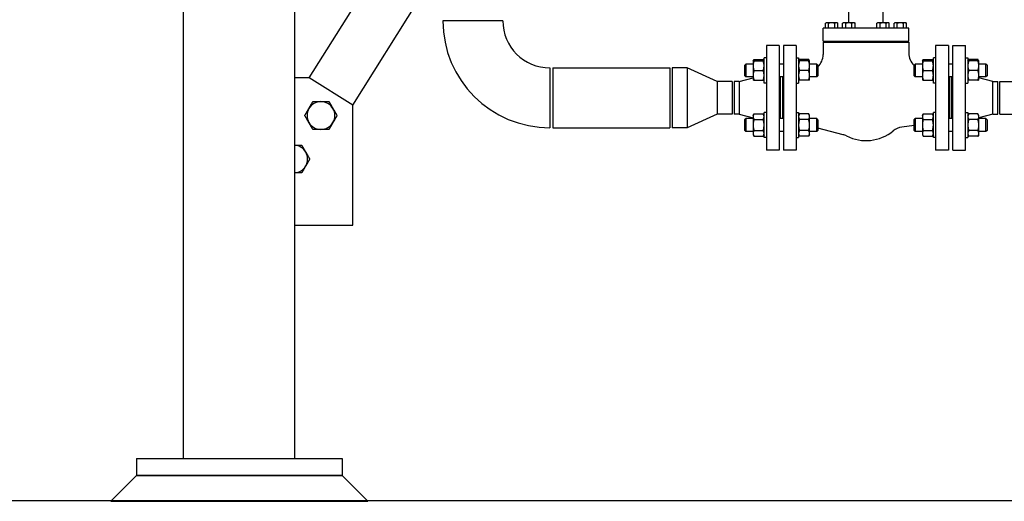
# Model space of a CAD drawing. Header units: inches. Extents: x 24 to 1128, y -74 to 748.
# Tile 3 of 256: x 118 to 175, y 141 to 169. Entities that reach past the tile are written whole.
import ezdxf

# ---------------------------------------------------------------- set-up
doc = ezdxf.new("R2010")
doc.units = ezdxf.units.IN
doc.header["$LTSCALE"] = 32
doc.header["$MEASUREMENT"] = 0
doc.layers.add('Dimension (ANSI)', color=7, linetype='Continuous', lineweight=25)
doc.layers.add('Visible (ANSI)', color=7, linetype='Continuous', lineweight=30)
doc.styles.add('Note Text (ANSI)', font='tahoma.ttf')
doc.dimstyles.new('Architectural (ANSI)', dxfattribs={"dimscale": 32, "dimtxt": 0.125, "dimasz": 0.098425, "dimexe": 0.125, "dimexo": 0.0625, "dimgap": 0.031496, "dimtad": 0, "dimtih": 1, "dimtoh": 1, "dimdec": 4, "dimrnd": 1e-08, "dimzin": 3, "dimdsep": 46, "dimlunit": 4, "dimtxsty": 'Note Text (ANSI)', "dimcen": 0.09, "dimdle": 0.393701, "dimclrd": 256, "dimclre": 256, "dimclrt": 256, "dimadec": 0, "dimazin": 3, "dimtfac": 0.96, "dimtofl": 0, "dimtmove": 0, "dimatfit": 3, "dimfxl": 1, "dimfrac": 2, "dimtolj": 1, "dimtzin": 12, "dimlwd": -1, "dimlwe": -1, "dimarcsym": 0})

# ---------------------------------------------------------------- blocks, each defined once
blk = doc.blocks.new('*D14')
at = {"layer": 'Defpoints', "color": 0, "transparency": 16777216}
for p in [(142.405, 428.413), (61.775, 140.843), (232.154, 140.843)]:
    blk.add_point(p, dxfattribs=at)
at = {"layer": 'Dimension (ANSI)', "transparency": 16777216}
for p, q in [((140.405, 428.413), (57.775, 428.413)), ((61.775, 425.263), (61.775, 265.406)), ((61.775, 143.993), (61.775, 258.339)), ((230.154, 140.843), (57.775, 140.843))]:
    blk.add_line(p, q, dxfattribs=at)
for points in [[(61.25, 425.263), (62.3, 425.263), (61.775, 428.413)], [(61.25, 143.993), (62.3, 143.993), (61.775, 140.843)]]:
    blk.add_solid(points, dxfattribs=at)
at = {"layer": 'Dimension (ANSI)', "transparency": 16777216, "insert": (46.967, 264.398), "char_height": 4, "attachment_point": 1, "style": 'Note Text (ANSI)'}
blk.add_mtext('\\A1;23\'-11 9/16"', dxfattribs=at)

msp = doc.modelspace()

# ---------------------------------------------------------------- linework, layer by layer
at = {"layer": 'Visible (ANSI)'}
for p, q in [((127.40464, 143.30516), (127.40464, 202.61166)), ((133.90464, 143.30516), (133.90464, 202.61166)), ((134.73566, 165.53349), (140.76949, 175.15389)), ((137.27714, 163.9395), (141.11221, 170.05416)), ((166.21864, 168.74516), (166.21864, 169.86616)), ((168.21864, 168.74516), (168.21864, 169.86616)), ((146.03364, 168.86666), (142.53364, 168.86666)), ((164.71864, 167.67916), (164.71864, 168.42916)), ((169.71864, 168.42916), (164.71864, 168.42916)), ((164.90614, 168.74516), (164.8578, 168.71725)), ((164.8578, 168.42916), (164.8578, 168.71725)), ((164.94801, 168.74516), (164.90614, 168.74516)), ((165.21864, 168.74516), (164.94801, 168.74516)), ((165.03822, 168.42916), (165.03822, 168.71725)), ((165.48928, 168.74516), (165.21864, 168.74516)), ((165.39907, 168.42916), (165.39907, 168.71725)), ((165.53114, 168.74516), (165.48928, 168.74516)), ((165.53114, 168.74516), (165.57949, 168.71725)), ((165.57949, 168.42916), (165.57949, 168.71725)), ((165.90614, 168.74516), (165.8578, 168.71725)), ((165.8578, 168.42916), (165.8578, 168.71725)), ((165.94801, 168.74516), (165.90614, 168.74516)), ((166.21864, 168.74516), (165.94801, 168.74516)), ((166.03822, 168.42916), (166.03822, 168.71725)), ((166.48928, 168.74516), (166.21864, 168.74516)), ((166.39907, 168.42916), (166.39907, 168.71725)), ((166.53114, 168.74516), (166.48928, 168.74516)), ((166.53114, 168.74516), (166.57949, 168.71725)), ((166.57949, 168.42916), (166.57949, 168.71725)), ((167.90614, 168.74516), (167.8578, 168.71725)), ((167.8578, 168.42916), (167.8578, 168.71725)), ((167.94801, 168.74516), (167.90614, 168.74516)), ((168.21864, 168.74516), (167.94801, 168.74516)), ((168.03822, 168.42916), (168.03822, 168.71725)), ((168.48928, 168.74516), (168.21864, 168.74516)), ((168.39907, 168.42916), (168.39907, 168.71725)), ((168.53114, 168.74516), (168.48928, 168.74516)), ((168.53114, 168.74516), (168.57949, 168.71725)), ((168.57949, 168.42916), (168.57949, 168.71725)), ((168.90614, 168.74516), (168.8578, 168.71725)), ((168.8578, 168.42916), (168.8578, 168.71725)), ((168.94801, 168.74516), (168.90614, 168.74516)), ((169.21864, 168.74516), (168.94801, 168.74516)), ((169.03822, 168.42916), (169.03822, 168.71725)), ((169.48928, 168.74516), (169.21864, 168.74516)), ((169.39907, 168.42916), (169.39907, 168.71725)), ((169.53114, 168.74516), (169.48928, 168.74516)), ((169.53114, 168.74516), (169.57949, 168.71725)), ((169.57949, 168.42916), (169.57949, 168.71725)), ((169.71864, 167.67916), (169.71864, 168.42916)), ((162.15864, 167.42666), (161.40864, 167.42666)), ((161.40864, 167.42666), (161.40864, 161.30666)), ((162.15864, 167.42666), (162.15864, 161.30666)), ((163.15364, 167.42666), (162.40614, 167.42666)), ((162.40614, 167.42666), (162.40614, 161.30666)), ((163.15364, 167.42666), (163.15364, 161.30666)), ((164.71864, 167.67916), (169.71864, 167.67916)), ((164.71864, 167.61666), (169.71864, 167.61666)), ((164.71864, 167.61666), (164.71864, 166.89394)), ((164.99989, 167.67916), (164.99989, 167.61666)), ((165.43739, 167.67916), (165.43739, 167.61666)), ((165.71864, 167.67916), (165.71864, 167.61666)), ((165.99989, 167.67916), (165.99989, 167.61666)), ((166.43739, 167.67916), (166.43739, 167.61666)), ((167.99989, 167.67916), (167.99989, 167.61666)), ((168.43739, 167.67916), (168.43739, 167.61666)), ((168.71864, 167.67916), (168.71864, 167.61666)), ((168.99989, 167.67916), (168.99989, 167.61666)), ((169.43739, 167.67916), (169.43739, 167.61666)), ((169.71864, 167.61666), (169.71864, 166.98743)), ((172.03114, 167.42666), (171.28364, 167.42666)), ((171.28364, 167.42666), (171.28364, 161.30666)), ((172.03114, 167.42666), (172.03114, 161.30666)), ((172.27864, 167.42666), (173.02864, 167.42666)), ((172.27864, 161.30666), (172.27864, 167.42666)), ((173.02864, 161.30666), (173.02864, 167.42666)), ((160.63364, 166.52015), (160.68388, 166.60717)), ((160.68388, 166.60717), (161.2244, 166.60717)), ((161.27464, 166.52015), (161.2244, 166.60717)), ((161.40864, 166.69215), (161.27464, 166.69215)), ((161.27464, 165.22315), (161.27464, 166.69215)), ((163.15364, 166.69215), (163.28764, 166.69215)), ((163.28764, 166.69215), (163.28764, 165.22315)), ((163.28764, 166.52015), (163.33788, 166.60717)), ((163.8784, 166.60717), (163.33788, 166.60717)), ((163.92864, 166.52015), (163.8784, 166.60717)), ((170.50864, 166.52015), (170.55888, 166.60717)), ((170.55888, 166.60717), (171.0994, 166.60717)), ((171.14964, 166.52015), (171.0994, 166.60717)), ((171.28364, 166.69215), (171.14964, 166.69215)), ((171.14964, 165.22315), (171.14964, 166.69215)), ((173.02864, 166.69215), (173.16264, 166.69215)), ((173.16264, 166.69215), (173.16264, 165.22315)), ((173.16264, 166.52015), (173.21288, 166.60717)), ((173.7534, 166.60717), (173.21288, 166.60717)), ((173.80364, 166.52015), (173.7534, 166.60717)), ((148.78364, 166.11666), (148.78364, 162.61666)), ((148.95364, 166.11666), (155.77864, 166.11666)), ((148.95364, 166.11666), (148.95364, 162.61666)), ((155.77864, 166.11666), (155.77864, 162.61666)), ((156.77864, 166.11666), (155.90364, 166.11666)), ((155.90364, 166.11666), (155.90364, 162.61666)), ((158.52864, 165.31666), (156.77864, 166.11666)), ((156.77864, 166.11666), (156.77864, 162.61666)), ((160.15614, 166.27015), (160.21864, 166.33265)), ((160.15614, 165.64515), (160.15614, 166.27015)), ((160.21864, 166.33265), (160.21864, 165.58265)), ((160.63364, 166.33265), (160.21864, 166.33265)), ((160.63364, 166.52015), (160.63364, 166.2389)), ((160.63364, 166.2389), (160.63364, 165.6764)), ((160.68388, 166.52015), (161.2244, 166.52015)), ((162.40614, 166.33265), (162.15864, 166.33265)), ((163.8784, 166.52015), (163.33788, 166.52015)), ((163.92864, 166.2389), (163.92864, 166.52015)), ((164.34364, 166.33265), (163.92864, 166.33265)), ((163.92864, 165.6764), (163.92864, 166.2389)), ((164.40614, 166.27015), (164.34364, 166.33265)), ((164.34364, 165.58265), (164.34364, 166.33265)), ((164.40614, 166.27015), (164.40614, 165.64515)), ((170.03114, 166.27015), (170.09364, 166.33265)), ((170.03114, 165.64515), (170.03114, 166.27015)), ((170.09364, 166.33265), (170.09364, 165.58265)), ((170.50864, 166.33265), (170.09364, 166.33265)), ((170.50864, 166.52015), (170.50864, 166.2389)), ((170.50864, 166.2389), (170.50864, 165.6764)), ((170.55888, 166.52015), (171.0994, 166.52015)), ((172.27864, 166.33265), (172.03114, 166.33265)), ((173.7534, 166.52015), (173.21288, 166.52015)), ((173.80364, 166.2389), (173.80364, 166.52015)), ((174.21864, 166.33265), (173.80364, 166.33265)), ((173.80364, 165.6764), (173.80364, 166.2389)), ((174.28114, 166.27015), (174.21864, 166.33265)), ((174.21864, 165.58265), (174.21864, 166.33265)), ((174.28114, 166.27015), (174.28114, 165.64515)), ((134.73566, 165.53349), (133.90464, 165.53349)), ((137.27714, 163.9395), (134.73566, 165.53349)), ((159.82087, 165.31666), (160.63364, 165.53422)), ((160.15614, 165.64515), (160.21864, 165.58265)), ((160.63364, 165.58265), (160.21864, 165.58265)), ((160.63364, 165.6764), (160.63364, 165.39515)), ((160.68388, 165.95765), (161.2244, 165.95765)), ((162.40614, 165.58265), (162.15864, 165.58265)), ((162.21864, 165.58265), (162.21864, 163.15067)), ((162.34364, 165.58265), (162.34364, 163.15067)), ((163.8784, 165.95765), (163.33788, 165.95765)), ((163.92864, 165.39515), (163.92864, 165.6764)), ((164.34364, 165.58265), (163.92864, 165.58265)), ((164.40614, 165.64515), (164.34364, 165.58265)), ((170.03114, 165.64515), (170.09364, 165.58265)), ((170.50864, 165.58265), (170.09364, 165.58265)), ((170.50864, 165.6764), (170.50864, 165.39515)), ((170.55888, 165.95765), (171.0994, 165.95765)), ((172.27864, 165.58265), (172.03114, 165.58265)), ((172.09364, 165.58265), (172.09364, 163.15067)), ((172.21864, 163.15067), (172.21864, 165.58265)), ((173.7534, 165.95765), (173.21288, 165.95765)), ((173.80364, 165.39515), (173.80364, 165.6764)), ((174.21864, 165.58265), (173.80364, 165.58265)), ((174.61642, 165.31666), (173.80364, 165.53422)), ((174.28114, 165.64515), (174.21864, 165.58265)), ((159.40364, 165.31666), (158.52864, 165.31666)), ((158.52864, 165.31666), (158.52864, 163.41666)), ((159.40364, 165.31666), (159.40364, 163.41666)), ((159.82087, 165.31666), (159.52864, 165.31666)), ((159.52864, 165.31666), (159.52864, 163.41666)), ((159.82087, 165.31666), (159.82087, 163.41666)), ((160.68388, 165.39515), (161.2244, 165.39515)), ((161.40864, 165.22315), (161.27464, 165.22315)), ((163.15364, 165.22315), (163.28764, 165.22315)), ((163.8784, 165.39515), (163.33788, 165.39515)), ((170.55888, 165.39515), (171.0994, 165.39515)), ((171.28364, 165.22315), (171.14964, 165.22315)), ((173.02864, 165.22315), (173.16264, 165.22315)), ((173.7534, 165.39515), (173.21288, 165.39515)), ((174.61642, 165.31666), (174.90864, 165.31666)), ((174.61642, 163.41666), (174.61642, 165.31666)), ((174.90864, 163.41666), (174.90864, 165.31666)), ((175.03364, 165.31666), (175.90864, 165.31666)), ((175.03364, 163.41666), (175.03364, 165.31666)), ((137.27714, 156.9395), (137.27714, 163.9395)), ((158.52864, 163.41666), (156.77864, 162.61666)), ((159.40364, 163.41666), (158.52864, 163.41666)), ((159.82087, 163.41666), (159.52864, 163.41666)), ((159.82087, 163.41666), (160.63364, 163.19911)), ((160.15614, 163.08817), (160.21864, 163.15067)), ((160.21864, 163.15067), (160.21864, 162.40067)), ((160.63364, 163.15067), (160.21864, 163.15067)), ((160.63364, 163.33817), (160.68388, 163.42519)), ((160.63364, 163.33817), (160.63364, 163.26281)), ((160.63364, 163.26281), (160.63364, 162.77567)), ((160.68388, 163.42519), (161.2244, 163.42519)), ((161.27464, 163.33817), (161.2244, 163.42519)), ((161.40864, 163.51017), (161.27464, 163.51017)), ((161.27464, 162.04117), (161.27464, 163.51017)), ((162.40614, 163.15067), (162.15864, 163.15067)), ((163.15364, 163.51017), (163.28764, 163.51017)), ((163.28764, 163.51017), (163.28764, 162.04117)), ((163.28764, 163.33817), (163.33788, 163.42519)), ((163.8784, 163.42519), (163.33788, 163.42519)), ((163.92864, 163.33817), (163.8784, 163.42519)), ((163.92864, 163.26281), (163.92864, 163.33817)), ((163.92864, 162.77567), (163.92864, 163.26281)), ((164.34364, 163.15067), (163.92864, 163.15067)), ((164.40614, 163.08817), (164.34364, 163.15067)), ((164.34364, 162.40067), (164.34364, 163.15067)), ((170.03114, 163.08817), (170.09364, 163.15067)), ((170.09364, 163.15067), (170.09364, 162.40067)), ((170.50864, 163.15067), (170.09364, 163.15067)), ((170.50864, 163.33817), (170.55888, 163.42519)), ((170.50864, 163.33817), (170.50864, 163.26281)), ((170.50864, 163.26281), (170.50864, 162.77567)), ((170.55888, 163.42519), (171.0994, 163.42519)), ((171.14964, 163.33817), (171.0994, 163.42519)), ((171.28364, 163.51017), (171.14964, 163.51017)), ((171.14964, 162.04117), (171.14964, 163.51017)), ((172.27864, 163.15067), (172.03114, 163.15067)), ((173.02864, 163.51017), (173.16264, 163.51017)), ((173.16264, 163.51017), (173.16264, 162.04117)), ((173.16264, 163.33817), (173.21288, 163.42519)), ((173.7534, 163.42519), (173.21288, 163.42519)), ((173.80364, 163.33817), (173.7534, 163.42519)), ((174.61642, 163.41666), (173.80364, 163.19911)), ((173.80364, 163.26281), (173.80364, 163.33817)), ((173.80364, 162.77567), (173.80364, 163.26281)), ((174.21864, 163.15067), (173.80364, 163.15067)), ((174.28114, 163.08817), (174.21864, 163.15067)), ((174.21864, 162.40067), (174.21864, 163.15067)), ((174.61642, 163.41666), (174.90864, 163.41666)), ((175.03364, 163.41666), (175.90864, 163.41666)), ((148.95364, 162.61666), (155.77864, 162.61666)), ((156.77864, 162.61666), (155.90364, 162.61666)), ((160.15614, 162.46317), (160.15614, 163.08817)), ((160.63364, 162.77567), (160.63364, 162.28853)), ((160.68388, 163.10043), (161.2244, 163.10043)), ((163.8784, 163.10043), (163.33788, 163.10043)), ((163.92864, 162.28853), (163.92864, 162.77567)), ((164.40614, 163.08817), (164.40614, 162.46317)), ((165.88431, 162.21461), (164.40614, 162.60006)), ((170.03114, 162.75412), (169.30544, 162.65414)), ((170.03114, 162.46317), (170.03114, 163.08817)), ((170.50864, 162.77567), (170.50864, 162.28853)), ((170.55888, 163.10043), (171.0994, 163.10043)), ((173.7534, 163.10043), (173.21288, 163.10043)), ((173.80364, 162.28853), (173.80364, 162.77567)), ((174.28114, 163.08817), (174.28114, 162.46317)), ((160.15614, 162.46317), (160.21864, 162.40067)), ((160.63364, 162.40067), (160.21864, 162.40067)), ((160.63364, 162.28853), (160.63364, 162.21317)), ((160.63364, 162.21317), (160.68388, 162.12615)), ((160.68388, 162.45091), (161.2244, 162.45091)), ((160.68388, 162.12615), (161.2244, 162.12615)), ((161.27464, 162.21317), (161.2244, 162.12615)), ((161.40864, 162.04117), (161.27464, 162.04117)), ((162.40614, 162.40067), (162.15864, 162.40067)), ((163.15364, 162.04117), (163.28764, 162.04117)), ((163.28764, 162.21317), (163.33788, 162.12615)), ((163.8784, 162.45091), (163.33788, 162.45091)), ((163.8784, 162.12615), (163.33788, 162.12615)), ((163.92864, 162.21317), (163.8784, 162.12615)), ((164.34364, 162.40067), (163.92864, 162.40067)), ((163.92864, 162.21317), (163.92864, 162.28853)), ((164.40614, 162.46317), (164.34364, 162.40067)), ((170.03114, 162.46317), (170.09364, 162.40067)), ((170.50864, 162.40067), (170.09364, 162.40067)), ((170.50864, 162.28853), (170.50864, 162.21317)), ((170.50864, 162.21317), (170.55888, 162.12615)), ((170.55888, 162.45091), (171.0994, 162.45091)), ((170.55888, 162.12615), (171.0994, 162.12615)), ((171.14964, 162.21317), (171.0994, 162.12615)), ((171.28364, 162.04117), (171.14964, 162.04117)), ((172.27864, 162.40067), (172.03114, 162.40067)), ((173.02864, 162.04117), (173.16264, 162.04117)), ((173.16264, 162.21317), (173.21288, 162.12615)), ((173.7534, 162.45091), (173.21288, 162.45091)), ((173.7534, 162.12615), (173.21288, 162.12615)), ((173.80364, 162.21317), (173.7534, 162.12615)), ((174.21864, 162.40067), (173.80364, 162.40067)), ((173.80364, 162.21317), (173.80364, 162.28853)), ((174.28114, 162.46317), (174.21864, 162.40067)), ((162.15864, 161.30666), (161.40864, 161.30666)), ((163.15364, 161.30666), (162.40614, 161.30666)), ((172.03114, 161.30666), (171.28364, 161.30666)), ((172.27864, 161.30666), (173.02864, 161.30666)), ((133.90464, 156.9395), (137.27714, 156.9395)), ((124.65464, 143.30516), (124.65464, 142.30516)), ((124.65464, 143.30516), (136.65464, 143.30516)), ((136.65464, 143.30516), (136.65464, 142.30516)), ((123.15464, 140.80516), (124.65464, 142.30516)), ((124.65464, 142.30516), (136.65464, 142.30516)), ((136.65464, 142.30516), (124.65464, 142.30516)), ((138.15464, 140.80516), (136.65464, 142.30516)), ((123.15464, 140.80516), (138.15464, 140.80516))]:
    msp.add_line(p, q, dxfattribs=at)
for centre, radius, start, end in [((148.78364, 168.86666), 6.25, 180, 270), ((148.78364, 168.86666), 2.75, 180, 270), ((163.71864, 166.89394), 1, 313.4325366, 0), ((170.71864, 166.98743), 1, 180, 226.5674634), ((135.42119, 163.33292), 0.8125, 150, 210), ((135.42119, 163.33292), 0.8125, 90, 150), ((135.42119, 163.33292), 0.8125, 30, 90), ((135.42119, 163.33292), 0.8125, 330, 30), ((135.42119, 163.33292), 0.8125, 210, 270), ((135.42119, 163.33292), 0.8125, 270, 330), ((169.44191, 161.6635), 1, 97.8437739, 129.436167), ((165.63199, 161.24697), 1, 63.0424298, 75.3848639), ((167.21864, 164.36666), 2.5, 243.0424298, 309.436167), ((133.82719, 160.79143), 0.8125, 30, 84.5298856), ((133.82719, 160.79143), 0.8125, 330, 30), ((133.82719, 160.79143), 0.8125, 275.4701144, 330)]:
    msp.add_arc(centre, radius, start, end, dxfattribs=at)
for points, weights in [([(164.94801, 168.74516), (164.90614, 168.74516), (164.8578, 168.71725)], [1, 1.0379548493, 1]), ([(165.03822, 168.71725), (164.98988, 168.74516), (164.94801, 168.74516)], [1, 1.0379548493, 1]), ([(165.21864, 168.74516), (165.13491, 168.74516), (165.03822, 168.71725)], [1, 1.0379548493, 1]), ([(165.39907, 168.71725), (165.30238, 168.74516), (165.21864, 168.74516)], [1, 1.0379548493, 1]), ([(165.48928, 168.74516), (165.44741, 168.74516), (165.39907, 168.71725)], [1, 1.0379548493, 1]), ([(165.57949, 168.71725), (165.53114, 168.74516), (165.48928, 168.74516)], [1, 1.0379548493, 1]), ([(165.94801, 168.74516), (165.90614, 168.74516), (165.8578, 168.71725)], [1, 1.0379548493, 1]), ([(166.03822, 168.71725), (165.98988, 168.74516), (165.94801, 168.74516)], [1, 1.0379548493, 1]), ([(166.21864, 168.74516), (166.13491, 168.74516), (166.03822, 168.71725)], [1, 1.0379548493, 1]), ([(166.39907, 168.71725), (166.30238, 168.74516), (166.21864, 168.74516)], [1, 1.0379548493, 1]), ([(166.48928, 168.74516), (166.44741, 168.74516), (166.39907, 168.71725)], [1, 1.0379548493, 1]), ([(166.57949, 168.71725), (166.53114, 168.74516), (166.48928, 168.74516)], [1, 1.0379548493, 1]), ([(167.94801, 168.74516), (167.90614, 168.74516), (167.8578, 168.71725)], [1, 1.0379548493, 1]), ([(168.03822, 168.71725), (167.98988, 168.74516), (167.94801, 168.74516)], [1, 1.0379548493, 1]), ([(168.21864, 168.74516), (168.13491, 168.74516), (168.03822, 168.71725)], [1, 1.0379548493, 1]), ([(168.39907, 168.71725), (168.30238, 168.74516), (168.21864, 168.74516)], [1, 1.0379548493, 1]), ([(168.48928, 168.74516), (168.44741, 168.74516), (168.39907, 168.71725)], [1, 1.0379548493, 1]), ([(168.57949, 168.71725), (168.53114, 168.74516), (168.48928, 168.74516)], [1, 1.0379548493, 1]), ([(168.94801, 168.74516), (168.90614, 168.74516), (168.8578, 168.71725)], [1, 1.0379548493, 1]), ([(169.03822, 168.71725), (168.98988, 168.74516), (168.94801, 168.74516)], [1, 1.0379548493, 1]), ([(169.21864, 168.74516), (169.13491, 168.74516), (169.03822, 168.71725)], [1, 1.0379548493, 1]), ([(169.39907, 168.71725), (169.30238, 168.74516), (169.21864, 168.74516)], [1, 1.0379548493, 1]), ([(169.48928, 168.74516), (169.44741, 168.74516), (169.39907, 168.71725)], [1, 1.0379548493, 1]), ([(169.57949, 168.71725), (169.53114, 168.74516), (169.48928, 168.74516)], [1, 1.0379548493, 1]), ([(160.68388, 166.60717), (160.65739, 166.56129), (160.6451, 166.52015)], [1, 1.01965956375, 1.01895290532]), ([(161.26319, 166.52015), (161.25089, 166.56129), (161.2244, 166.60717)], [1.01895290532, 1.01965956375, 1]), ([(163.33788, 166.60717), (163.31139, 166.56129), (163.2991, 166.52015)], [1, 1.01965956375, 1.01895290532]), ([(163.91719, 166.52015), (163.90489, 166.56129), (163.8784, 166.60717)], [1.01895290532, 1.01965956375, 1]), ([(170.55888, 166.60717), (170.53239, 166.56129), (170.5201, 166.52015)], [1, 1.01965956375, 1.01895290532]), ([(171.13819, 166.52015), (171.12589, 166.56129), (171.0994, 166.60717)], [1.01895290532, 1.01965956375, 1]), ([(173.21288, 166.60717), (173.18639, 166.56129), (173.1741, 166.52015)], [1, 1.01965956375, 1.01895290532]), ([(173.79219, 166.52015), (173.77989, 166.56129), (173.7534, 166.60717)], [1.01895290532, 1.01965956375, 1]), ([(160.63364, 166.52015), (160.63364, 166.52015), (160.68388, 166.52015)], [1, 1.0379548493, 1]), ([(160.68388, 166.52015), (160.63364, 166.36943), (160.63364, 166.2389)], [1, 1.0379548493, 1]), ([(160.63364, 166.2389), (160.63364, 166.10838), (160.68388, 165.95765)], [1, 1.0379548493, 1]), ([(161.2244, 166.52015), (161.27464, 166.52015), (161.27464, 166.52015)], [1, 1.0379548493, 1]), ([(161.27464, 166.2389), (161.27464, 166.36943), (161.2244, 166.52015)], [1, 1.0379548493, 1]), ([(161.2244, 165.95765), (161.27464, 166.10838), (161.27464, 166.2389)], [1, 1.0379548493, 1]), ([(163.28764, 166.52015), (163.28764, 166.52015), (163.33788, 166.52015)], [1, 1.0379548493, 1]), ([(163.33788, 166.52015), (163.28764, 166.36943), (163.28764, 166.2389)], [1, 1.0379548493, 1]), ([(163.28764, 166.2389), (163.28764, 166.10838), (163.33788, 165.95765)], [1, 1.0379548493, 1]), ([(163.92864, 166.2389), (163.92864, 166.36943), (163.8784, 166.52015)], [1, 1.0379548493, 1]), ([(163.8784, 166.52015), (163.92864, 166.52015), (163.92864, 166.52015)], [1, 1.0379548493, 1]), ([(163.8784, 165.95765), (163.92864, 166.10838), (163.92864, 166.2389)], [1, 1.0379548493, 1]), ([(170.50864, 166.52015), (170.50864, 166.52015), (170.55888, 166.52015)], [1, 1.0379548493, 1]), ([(170.55888, 166.52015), (170.50864, 166.36943), (170.50864, 166.2389)], [1, 1.0379548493, 1]), ([(170.50864, 166.2389), (170.50864, 166.10838), (170.55888, 165.95765)], [1, 1.0379548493, 1]), ([(171.0994, 166.52015), (171.14964, 166.52015), (171.14964, 166.52015)], [1, 1.0379548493, 1]), ([(171.14964, 166.2389), (171.14964, 166.36943), (171.0994, 166.52015)], [1, 1.0379548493, 1]), ([(171.0994, 165.95765), (171.14964, 166.10838), (171.14964, 166.2389)], [1, 1.0379548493, 1]), ([(173.16264, 166.52015), (173.16264, 166.52015), (173.21288, 166.52015)], [1, 1.0379548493, 1]), ([(173.21288, 166.52015), (173.16264, 166.36943), (173.16264, 166.2389)], [1, 1.0379548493, 1]), ([(173.16264, 166.2389), (173.16264, 166.10838), (173.21288, 165.95765)], [1, 1.0379548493, 1]), ([(173.80364, 166.2389), (173.80364, 166.36943), (173.7534, 166.52015)], [1, 1.0379548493, 1]), ([(173.7534, 166.52015), (173.80364, 166.52015), (173.80364, 166.52015)], [1, 1.0379548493, 1]), ([(173.7534, 165.95765), (173.80364, 166.10838), (173.80364, 166.2389)], [1, 1.0379548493, 1]), ([(160.68388, 165.95765), (160.63364, 165.80693), (160.63364, 165.6764)], [1, 1.0379548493, 1]), ([(160.63364, 165.6764), (160.63364, 165.54588), (160.68388, 165.39515)], [1, 1.0379548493, 1]), ([(161.27464, 165.6764), (161.27464, 165.80693), (161.2244, 165.95765)], [1, 1.0379548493, 1]), ([(161.2244, 165.39515), (161.27464, 165.54588), (161.27464, 165.6764)], [1, 1.0379548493, 1]), ([(163.33788, 165.95765), (163.28764, 165.80693), (163.28764, 165.6764)], [1, 1.0379548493, 1]), ([(163.28764, 165.6764), (163.28764, 165.54588), (163.33788, 165.39515)], [1, 1.0379548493, 1]), ([(163.92864, 165.6764), (163.92864, 165.80693), (163.8784, 165.95765)], [1, 1.0379548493, 1]), ([(163.8784, 165.39515), (163.92864, 165.54588), (163.92864, 165.6764)], [1, 1.0379548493, 1]), ([(170.55888, 165.95765), (170.50864, 165.80693), (170.50864, 165.6764)], [1, 1.0379548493, 1]), ([(170.50864, 165.6764), (170.50864, 165.54588), (170.55888, 165.39515)], [1, 1.0379548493, 1]), ([(171.14964, 165.6764), (171.14964, 165.80693), (171.0994, 165.95765)], [1, 1.0379548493, 1]), ([(171.0994, 165.39515), (171.14964, 165.54588), (171.14964, 165.6764)], [1, 1.0379548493, 1]), ([(173.21288, 165.95765), (173.16264, 165.80693), (173.16264, 165.6764)], [1, 1.0379548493, 1]), ([(173.16264, 165.6764), (173.16264, 165.54588), (173.21288, 165.39515)], [1, 1.0379548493, 1]), ([(173.80364, 165.6764), (173.80364, 165.80693), (173.7534, 165.95765)], [1, 1.0379548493, 1]), ([(173.7534, 165.39515), (173.80364, 165.54588), (173.80364, 165.6764)], [1, 1.0379548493, 1]), ([(160.68388, 165.39515), (160.63364, 165.39515), (160.63364, 165.39515)], [1, 1.0379548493, 1]), ([(161.27464, 165.39515), (161.27464, 165.39515), (161.2244, 165.39515)], [1, 1.0379548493, 1]), ([(163.33788, 165.39515), (163.28764, 165.39515), (163.28764, 165.39515)], [1, 1.0379548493, 1]), ([(163.92864, 165.39515), (163.92864, 165.39515), (163.8784, 165.39515)], [1, 1.0379548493, 1]), ([(170.55888, 165.39515), (170.50864, 165.39515), (170.50864, 165.39515)], [1, 1.0379548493, 1]), ([(171.14964, 165.39515), (171.14964, 165.39515), (171.0994, 165.39515)], [1, 1.0379548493, 1]), ([(173.21288, 165.39515), (173.16264, 165.39515), (173.16264, 165.39515)], [1, 1.0379548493, 1]), ([(173.80364, 165.39515), (173.80364, 165.39515), (173.7534, 165.39515)], [1, 1.0379548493, 1]), ([(134.483, 163.33292), (134.60869, 163.55063), (134.71755, 163.73917)], [1, 1.0379548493, 1]), ([(134.71755, 163.73917), (134.8264, 163.92771), (134.95209, 164.14542)], [1, 1.0379548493, 1]), ([(134.95209, 164.14542), (135.20348, 164.14542), (135.42119, 164.14542)], [1, 1.0379548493, 1]), ([(135.42119, 164.14542), (135.6389, 164.14542), (135.89029, 164.14542)], [1, 1.0379548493, 1]), ([(135.89029, 164.14542), (136.01598, 163.92771), (136.12484, 163.73917)], [1, 1.0379548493, 1]), ([(136.12484, 163.73917), (136.23369, 163.55063), (136.35939, 163.33292)], [1, 1.0379548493, 1]), ([(134.71755, 162.92667), (134.60869, 163.11521), (134.483, 163.33292)], [1, 1.0379548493, 1]), ([(136.35939, 163.33292), (136.23369, 163.11521), (136.12484, 162.92667)], [1, 1.0379548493, 1]), ([(160.68388, 163.42519), (160.63364, 163.33817), (160.63364, 163.26281)], [1, 1.0379548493, 1]), ([(160.63364, 163.26281), (160.63364, 163.18745), (160.68388, 163.10043)], [1, 1.0379548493, 1]), ([(161.27464, 163.26281), (161.27464, 163.33817), (161.2244, 163.42519)], [1, 1.0379548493, 1]), ([(161.2244, 163.10043), (161.27464, 163.18745), (161.27464, 163.26281)], [1, 1.0379548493, 1]), ([(163.33788, 163.42519), (163.28764, 163.33817), (163.28764, 163.26281)], [1, 1.0379548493, 1]), ([(163.28764, 163.26281), (163.28764, 163.18745), (163.33788, 163.10043)], [1, 1.0379548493, 1]), ([(163.92864, 163.26281), (163.92864, 163.33817), (163.8784, 163.42519)], [1, 1.0379548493, 1]), ([(163.8784, 163.10043), (163.92864, 163.18745), (163.92864, 163.26281)], [1, 1.0379548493, 1]), ([(170.55888, 163.42519), (170.50864, 163.33817), (170.50864, 163.26281)], [1, 1.0379548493, 1]), ([(170.50864, 163.26281), (170.50864, 163.18745), (170.55888, 163.10043)], [1, 1.0379548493, 1]), ([(171.14964, 163.26281), (171.14964, 163.33817), (171.0994, 163.42519)], [1, 1.0379548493, 1]), ([(171.0994, 163.10043), (171.14964, 163.18745), (171.14964, 163.26281)], [1, 1.0379548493, 1]), ([(173.21288, 163.42519), (173.16264, 163.33817), (173.16264, 163.26281)], [1, 1.0379548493, 1]), ([(173.16264, 163.26281), (173.16264, 163.18745), (173.21288, 163.10043)], [1, 1.0379548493, 1]), ([(173.80364, 163.26281), (173.80364, 163.33817), (173.7534, 163.42519)], [1, 1.0379548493, 1]), ([(173.7534, 163.10043), (173.80364, 163.18745), (173.80364, 163.26281)], [1, 1.0379548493, 1]), ([(134.95209, 162.52042), (134.8264, 162.73813), (134.71755, 162.92667)], [1, 1.0379548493, 1]), ([(136.12484, 162.92667), (136.01598, 162.73813), (135.89029, 162.52042)], [1, 1.0379548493, 1]), ([(160.68388, 163.10043), (160.63364, 162.92639), (160.63364, 162.77567)], [1, 1.0379548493, 1]), ([(160.63364, 162.77567), (160.63364, 162.62495), (160.68388, 162.45091)], [1, 1.0379548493, 1]), ([(161.27464, 162.77567), (161.27464, 162.92639), (161.2244, 163.10043)], [1, 1.0379548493, 1]), ([(161.2244, 162.45091), (161.27464, 162.62495), (161.27464, 162.77567)], [1, 1.0379548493, 1]), ([(163.33788, 163.10043), (163.28764, 162.92639), (163.28764, 162.77567)], [1, 1.0379548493, 1]), ([(163.28764, 162.77567), (163.28764, 162.62495), (163.33788, 162.45091)], [1, 1.0379548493, 1]), ([(163.92864, 162.77567), (163.92864, 162.92639), (163.8784, 163.10043)], [1, 1.0379548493, 1]), ([(163.8784, 162.45091), (163.92864, 162.62495), (163.92864, 162.77567)], [1, 1.0379548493, 1]), ([(170.55888, 163.10043), (170.50864, 162.92639), (170.50864, 162.77567)], [1, 1.0379548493, 1]), ([(170.50864, 162.77567), (170.50864, 162.62495), (170.55888, 162.45091)], [1, 1.0379548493, 1]), ([(171.14964, 162.77567), (171.14964, 162.92639), (171.0994, 163.10043)], [1, 1.0379548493, 1]), ([(171.0994, 162.45091), (171.14964, 162.62495), (171.14964, 162.77567)], [1, 1.0379548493, 1]), ([(173.21288, 163.10043), (173.16264, 162.92639), (173.16264, 162.77567)], [1, 1.0379548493, 1]), ([(173.16264, 162.77567), (173.16264, 162.62495), (173.21288, 162.45091)], [1, 1.0379548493, 1]), ([(173.80364, 162.77567), (173.80364, 162.92639), (173.7534, 163.10043)], [1, 1.0379548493, 1]), ([(173.7534, 162.45091), (173.80364, 162.62495), (173.80364, 162.77567)], [1, 1.0379548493, 1]), ([(135.42119, 162.52042), (135.20348, 162.52042), (134.95209, 162.52042)], [1, 1.0379548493, 1]), ([(135.89029, 162.52042), (135.6389, 162.52042), (135.42119, 162.52042)], [1, 1.0379548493, 1]), ([(160.68388, 162.45091), (160.63364, 162.36389), (160.63364, 162.28853)], [1, 1.0379548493, 1]), ([(160.63364, 162.28853), (160.63364, 162.21317), (160.68388, 162.12615)], [1, 1.0379548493, 1]), ([(161.27464, 162.28853), (161.27464, 162.36389), (161.2244, 162.45091)], [1, 1.0379548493, 1]), ([(161.2244, 162.12615), (161.27464, 162.21317), (161.27464, 162.28853)], [1, 1.0379548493, 1]), ([(163.33788, 162.45091), (163.28764, 162.36389), (163.28764, 162.28853)], [1, 1.0379548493, 1]), ([(163.28764, 162.28853), (163.28764, 162.21317), (163.33788, 162.12615)], [1, 1.0379548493, 1]), ([(163.92864, 162.28853), (163.92864, 162.36389), (163.8784, 162.45091)], [1, 1.0379548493, 1]), ([(163.8784, 162.12615), (163.92864, 162.21317), (163.92864, 162.28853)], [1, 1.0379548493, 1]), ([(170.55888, 162.45091), (170.50864, 162.36389), (170.50864, 162.28853)], [1, 1.0379548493, 1]), ([(170.50864, 162.28853), (170.50864, 162.21317), (170.55888, 162.12615)], [1, 1.0379548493, 1]), ([(171.14964, 162.28853), (171.14964, 162.36389), (171.0994, 162.45091)], [1, 1.0379548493, 1]), ([(171.0994, 162.12615), (171.14964, 162.21317), (171.14964, 162.28853)], [1, 1.0379548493, 1]), ([(173.21288, 162.45091), (173.16264, 162.36389), (173.16264, 162.28853)], [1, 1.0379548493, 1]), ([(173.16264, 162.28853), (173.16264, 162.21317), (173.21288, 162.12615)], [1, 1.0379548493, 1]), ([(173.80364, 162.28853), (173.80364, 162.36389), (173.7534, 162.45091)], [1, 1.0379548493, 1]), ([(173.7534, 162.12615), (173.80364, 162.21317), (173.80364, 162.28853)], [1, 1.0379548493, 1]), ([(133.90464, 161.60393), (134.08685, 161.60393), (134.29629, 161.60393)], [1.01081605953, 1.03142257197, 1]), ([(134.29629, 161.60393), (134.42198, 161.38622), (134.53084, 161.19768)], [1, 1.0379548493, 1]), ([(134.53084, 161.19768), (134.63969, 161.00914), (134.76539, 160.79143)], [1, 1.0379548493, 1]), ([(134.53084, 160.38518), (134.42198, 160.19664), (134.29629, 159.97893)], [1, 1.0379548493, 1]), ([(134.76539, 160.79143), (134.63969, 160.57372), (134.53084, 160.38518)], [1, 1.0379548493, 1]), ([(134.29629, 159.97893), (134.08685, 159.97893), (133.90464, 159.97893)], [1, 1.03142257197, 1.01081605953])]:
    msp.add_rational_spline(points, weights, degree=2, dxfattribs=at)

# ---------------------------------------------------------------- dimensions: what is measured, and where the dimension line sits
at = {"layer": 'Dimension (ANSI)'}
dim = msp.add_linear_dim(base=(61.77472, 140.84346), p1=(142.40464, 428.41266), p2=(232.15364, 140.84346), angle=90, dimstyle='Architectural (ANSI)', override={"dimgap": 0.031496, "dimdec": 4, "dimlfac": 1, "dimtol": 0, "dimlim": 0, "dimtp": 0, "dimtm": 0, "dimtdec": 2, "dimatfit": 1}, dxfattribs=at)
dim.commit()
dim.dimension.update_dxf_attribs({"geometry": '*D14', "text_midpoint": (61.77472, 261.87255), "dimtype": 160})

doc.saveas('drawing.dxf')
